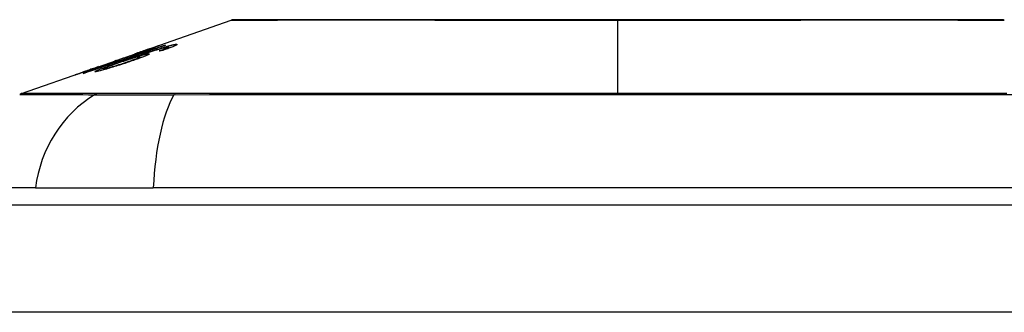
# Model space of a CAD drawing. Header units: inches. Extents: x 20 to 683, y 61 to 320.
# Tile 197 of 256: x 55.697 to 56.606, y 320.223 to 320.493. Entities that reach past the tile are written whole.
import ezdxf

# ---------------------------------------------------------------- set-up
doc = ezdxf.new("R2010")
doc.units = ezdxf.units.IN
doc.header["$MEASUREMENT"] = 0
doc.layers.add('Visible Edges(ANSI)', color=7, linetype='Continuous', lineweight=25)
doc.layers.add('Visible Tangent Edges(ANSI)', color=7, linetype='Continuous', lineweight=25)

msp = doc.modelspace()

# ---------------------------------------------------------------- linework, layer by layer
at = {"layer": 'Visible Edges(ANSI)'}
for p, q in [((55.81433, 320.46488), (55.89253, 320.49225)), ((55.83088, 320.46908), (55.83088, 320.46881)), ((55.76903, 320.44903), (55.80415, 320.46132)), ((55.80001, 320.45909), (55.80881, 320.46217)), ((55.80457, 320.46146), (55.80457, 320.46145)), ((55.80881, 320.46217), (55.80881, 320.46175)), ((55.81394, 320.46333), (55.81394, 320.46296)), ((55.81752, 320.46589), (55.81752, 320.46561)), ((55.83291, 320.46648), (55.83291, 320.46559)), ((55.83468, 320.46748), (55.83468, 320.46623)), ((55.7851, 320.4546), (55.79319, 320.45743)), ((55.78645, 320.45501), (55.78645, 320.45473)), ((55.79314, 320.4574), (55.79314, 320.45717)), ((55.80144, 320.45733), (55.80144, 320.45697)), ((55.80838, 320.45851), (55.80838, 320.4573)), ((55.699, 320.42452), (55.76084, 320.44616)), ((55.75616, 320.44444), (55.75616, 320.44421)), ((55.76861, 320.44888), (55.76861, 320.44887)), ((55.77441, 320.44729), (55.77441, 320.44637)), ((55.71187, 320.33761), (55.63911, 320.33761)), ((55.71187, 320.33761), (55.82065, 320.33761)), ((56.67803, 320.33761), (55.82065, 320.33761)), ((20.44684, 320.32186), (92.05184, 320.32186))]:
    msp.add_line(p, q, dxfattribs=at)
at = {"layer": 'Visible Edges(ANSI)', "flags": 128}
for points in [[(56.60454, 320.49253), (56.60411, 320.49253), (56.60282, 320.49253), (56.60069, 320.49254), (56.59772, 320.49255), (56.59392, 320.49256), (56.58927, 320.49257), (56.5838, 320.49259), (56.57751, 320.4926), (56.57042, 320.49262), (56.56256, 320.49263), (56.55396, 320.49265), (56.54466, 320.49267), (56.53467, 320.49268), (56.52398, 320.4927), (56.51263, 320.49271), (56.50065, 320.49272), (56.48806, 320.49271), (56.47489, 320.4927), (56.46118, 320.49268), (56.44698, 320.49267), (56.43227, 320.49265), (56.41709, 320.49263), (56.4015, 320.49262), (56.38555, 320.4926), (56.3693, 320.49259), (56.35281, 320.49257), (56.33605, 320.49256), (56.31904, 320.49255), (56.30185, 320.49254), (56.28454, 320.49253), (56.26716, 320.49253), (56.24979, 320.49253), (56.2324, 320.49253), (56.215, 320.49253), (56.19764, 320.49254), (56.18038, 320.49255), (56.16328, 320.49256), (56.14642, 320.49257), (56.12984, 320.49259), (56.11361, 320.4926), (56.0977, 320.49262), (56.08209, 320.49263), (56.06685, 320.49265), (56.05204, 320.49267), (56.0377, 320.49268), (56.0239, 320.4927), (56.01068, 320.49271), (55.99808, 320.49272), (55.9861, 320.49271), (55.97474, 320.4927), (55.96406, 320.49268), (55.95406, 320.49267), (55.94475, 320.49265), (55.93614, 320.49263), (55.92827, 320.49262), (55.92118, 320.4926), (55.91489, 320.49259), (55.90942, 320.49257), (55.90478, 320.49256), (55.90098, 320.49255), (55.898, 320.49254), (55.89586, 320.49253), (55.89458, 320.49253), (55.89414, 320.49253)], [(55.83185, 320.46915), (55.82877, 320.46808), (55.82569, 320.46702), (55.8226, 320.46595), (55.8195, 320.46488), (55.81641, 320.46381), (55.8133, 320.46274), (55.81019, 320.46166), (55.80708, 320.46059), (55.80397, 320.45951), (55.80086, 320.45843), (55.79774, 320.45735), (55.79463, 320.45628), (55.79152, 320.4552), (55.78841, 320.45412), (55.7853, 320.45305), (55.78219, 320.45197), (55.77909, 320.4509), (55.776, 320.44982), (55.77291, 320.44875), (55.76982, 320.44768), (55.76674, 320.44662), (55.76367, 320.44555), (55.76061, 320.44449), (55.75756, 320.44343)], [(55.80457, 320.46146), (55.80629, 320.46207), (55.80799, 320.46266), (55.80968, 320.46325), (55.81132, 320.46383), (55.81293, 320.46439), (55.81449, 320.46494), (55.81592, 320.46544), (55.81717, 320.46587), (55.81825, 320.46625), (55.81917, 320.46657), (55.81996, 320.46685), (55.82067, 320.46709), (55.82133, 320.46732), (55.82194, 320.46753), (55.82249, 320.46772), (55.823, 320.46789), (55.82344, 320.46804), (55.82383, 320.46817), (55.82416, 320.46827), (55.82443, 320.46836), (55.82466, 320.46843), (55.82483, 320.46848), (55.82495, 320.46851), (55.82503, 320.46853)], [(55.82503, 320.46853), (55.82506, 320.46852), (55.82499, 320.46847), (55.82481, 320.46839), (55.82453, 320.46827), (55.82415, 320.46811), (55.82366, 320.46791), (55.82306, 320.46768), (55.82237, 320.46742), (55.8216, 320.46712), (55.82072, 320.46679), (55.81975, 320.46643), (55.81869, 320.46604), (55.81761, 320.46564), (55.81653, 320.46525), (55.81548, 320.46487), (55.81447, 320.46451), (55.81353, 320.46417), (55.81258, 320.46383), (55.81163, 320.46349), (55.81065, 320.46315), (55.80967, 320.4628), (55.80867, 320.46245), (55.80766, 320.4621), (55.80664, 320.46174)], [(55.80881, 320.46217), (55.80984, 320.46248), (55.81087, 320.46279), (55.8119, 320.46311), (55.81292, 320.46342), (55.81393, 320.46373), (55.81493, 320.46404), (55.81592, 320.46435), (55.81689, 320.46465), (55.81785, 320.46495), (55.81879, 320.46524), (55.8197, 320.46552), (55.82059, 320.4658), (55.82145, 320.46607), (55.82229, 320.46633), (55.82309, 320.46659), (55.8239, 320.46684), (55.82473, 320.4671), (55.82557, 320.46737), (55.82643, 320.46765), (55.8273, 320.46792), (55.82818, 320.46821), (55.82907, 320.46849), (55.82998, 320.46879), (55.83088, 320.46908)], [(55.82812, 320.46664), (55.82892, 320.46689), (55.82971, 320.46713), (55.83048, 320.46736), (55.83124, 320.46758), (55.83199, 320.4678), (55.83272, 320.46801), (55.83343, 320.46822), (55.83412, 320.46841), (55.83478, 320.46859), (55.83542, 320.46876), (55.83603, 320.46892), (55.83662, 320.46907), (55.83719, 320.46921), (55.83772, 320.46935), (55.83823, 320.46946), (55.83871, 320.46957), (55.83917, 320.46967), (55.83959, 320.46975), (55.83998, 320.46983), (55.84035, 320.46989), (55.84069, 320.46995), (55.84101, 320.46999), (55.8413, 320.47003), (55.84156, 320.47005)], [(55.84156, 320.47005), (55.8419, 320.47007), (55.84218, 320.47007), (55.8424, 320.47005), (55.84254, 320.47), (55.84261, 320.46992), (55.84259, 320.46982), (55.84249, 320.46969), (55.8423, 320.46954), (55.84202, 320.46935), (55.84166, 320.46915), (55.84121, 320.46891), (55.84067, 320.46866), (55.84006, 320.46838), (55.83938, 320.46808), (55.83862, 320.46776), (55.8378, 320.46743), (55.83691, 320.46708), (55.83597, 320.46672), (55.83498, 320.46634), (55.83394, 320.46596), (55.83287, 320.46557), (55.83176, 320.46518), (55.83063, 320.46478), (55.82947, 320.46437)], [(55.83088, 320.46908), (55.83092, 320.46908), (55.83096, 320.46909), (55.831, 320.46909), (55.83104, 320.46909), (55.83108, 320.4691), (55.83112, 320.4691), (55.83116, 320.4691), (55.8312, 320.46911), (55.83124, 320.46911), (55.83128, 320.46911), (55.83133, 320.46911), (55.83137, 320.46912), (55.83141, 320.46912), (55.83145, 320.46912), (55.83149, 320.46912), (55.83153, 320.46913), (55.83157, 320.46913), (55.83161, 320.46913), (55.83165, 320.46914), (55.83169, 320.46914), (55.83173, 320.46914), (55.83177, 320.46914), (55.83181, 320.46914), (55.83185, 320.46915)], [(55.75607, 320.44322), (55.75846, 320.44405), (55.76086, 320.44488), (55.76326, 320.44572), (55.76566, 320.44655), (55.76807, 320.44739), (55.77048, 320.44823), (55.77289, 320.44907), (55.77531, 320.44991), (55.77772, 320.45075), (55.78014, 320.45159), (55.78256, 320.45243), (55.78498, 320.45327), (55.7874, 320.45411), (55.78981, 320.45495), (55.79223, 320.45579), (55.79465, 320.45663), (55.79707, 320.45747), (55.79949, 320.45831), (55.8019, 320.45915), (55.80431, 320.45999), (55.80672, 320.46083), (55.80913, 320.46166), (55.81154, 320.4625), (55.81394, 320.46333)], [(55.80664, 320.46174), (55.80595, 320.4615), (55.80526, 320.46126), (55.80457, 320.46102), (55.80389, 320.46079), (55.8032, 320.46055), (55.80252, 320.46032), (55.80185, 320.46009), (55.80119, 320.45986), (55.80053, 320.45964), (55.79988, 320.45942), (55.79922, 320.45919), (55.79854, 320.45897), (55.79785, 320.45873), (55.79713, 320.45849), (55.79642, 320.45825), (55.79569, 320.45801), (55.79497, 320.45777), (55.79429, 320.45754), (55.79364, 320.45733), (55.79303, 320.45713), (55.79246, 320.45695), (55.79193, 320.45677), (55.79143, 320.45661), (55.79097, 320.45646)], [(55.79315, 320.4574), (55.79365, 320.45754), (55.79482, 320.45791), (55.79654, 320.45847), (55.79793, 320.45893), (55.79846, 320.45911), (55.79881, 320.45923), (55.79917, 320.45935), (55.79954, 320.45948), (55.79993, 320.45961), (55.80032, 320.45974), (55.80071, 320.45987), (55.80112, 320.46001), (55.80154, 320.46016), (55.80197, 320.4603), (55.8024, 320.46045), (55.80283, 320.4606), (55.80327, 320.46075), (55.8037, 320.4609), (55.80415, 320.46106), (55.80459, 320.46121), (55.80503, 320.46136), (55.80548, 320.46152), (55.80592, 320.46167), (55.80637, 320.46183)], [(55.79551, 320.45574), (55.79692, 320.45623), (55.79834, 320.45672), (55.79977, 320.45722), (55.80119, 320.45771), (55.80262, 320.4582), (55.80404, 320.45869), (55.80547, 320.45918), (55.80689, 320.45967), (55.8083, 320.46015), (55.8097, 320.46063), (55.8111, 320.4611), (55.81249, 320.46157), (55.81386, 320.46203), (55.81523, 320.46249), (55.81658, 320.46294), (55.81791, 320.46338), (55.81922, 320.46381), (55.82052, 320.46423), (55.82182, 320.46465), (55.8231, 320.46507), (55.82438, 320.46548), (55.82564, 320.46588), (55.82689, 320.46627), (55.82812, 320.46664)], [(55.81608, 320.46129), (55.81658, 320.46133), (55.81688, 320.46129), (55.81696, 320.46118), (55.81682, 320.46099), (55.81646, 320.46074), (55.81589, 320.46043), (55.81521, 320.46009), (55.81447, 320.45975), (55.81375, 320.45943), (55.81305, 320.45913), (55.81231, 320.45883), (55.81152, 320.45851), (55.81067, 320.45818), (55.80977, 320.45783), (55.80882, 320.45747), (55.80783, 320.4571), (55.8068, 320.45673), (55.80574, 320.45634), (55.80464, 320.45595), (55.80353, 320.45556), (55.80238, 320.45516), (55.80122, 320.45476), (55.80004, 320.45436), (55.79884, 320.45395)], [(55.81394, 320.46333), (55.81342, 320.46317), (55.8129, 320.46301), (55.81238, 320.46285), (55.81187, 320.46269), (55.81137, 320.46254), (55.81087, 320.46238), (55.81037, 320.46223), (55.80989, 320.46208), (55.80941, 320.46194), (55.80894, 320.46179), (55.80847, 320.46165), (55.80802, 320.46151), (55.80757, 320.46137), (55.80713, 320.46124), (55.80663, 320.46109), (55.80604, 320.46091), (55.80538, 320.46071), (55.80466, 320.46049), (55.8039, 320.46026), (55.80311, 320.46002), (55.80231, 320.45978), (55.80152, 320.45954), (55.80075, 320.45931), (55.80001, 320.45909)], [(55.82966, 320.46653), (55.82773, 320.46598), (55.82566, 320.46536), (55.82349, 320.46469), (55.82127, 320.46399), (55.8192, 320.46333), (55.81739, 320.46274), (55.81593, 320.46226), (55.81489, 320.46191), (55.81406, 320.46164), (55.81322, 320.46135), (55.81238, 320.46107), (55.81153, 320.46078), (55.81067, 320.46049), (55.80981, 320.4602), (55.80895, 320.45991), (55.8081, 320.45962), (55.80724, 320.45933), (55.80639, 320.45903), (55.80554, 320.45874), (55.8047, 320.45845), (55.80387, 320.45817), (55.80304, 320.45788), (55.80223, 320.4576), (55.80144, 320.45733)], [(55.80144, 320.45733), (55.80208, 320.45753), (55.80273, 320.45773), (55.80336, 320.45793), (55.80399, 320.45813), (55.80462, 320.45832), (55.80523, 320.45851), (55.80584, 320.45869), (55.80644, 320.45887), (55.80703, 320.45904), (55.80764, 320.45923), (55.80828, 320.45941), (55.80895, 320.4596), (55.80964, 320.4598), (55.81034, 320.45999), (55.81105, 320.46018), (55.81178, 320.46037), (55.81249, 320.46056), (55.81316, 320.46072), (55.81377, 320.46087), (55.81434, 320.46099), (55.81486, 320.4611), (55.81532, 320.46118), (55.81573, 320.46125), (55.81608, 320.46129)], [(55.8175, 320.46589), (55.81739, 320.46586), (55.81717, 320.4658), (55.81683, 320.46569), (55.81637, 320.46554), (55.81578, 320.46534), (55.81513, 320.46512), (55.81448, 320.4649), (55.81387, 320.46469), (55.81333, 320.46451), (55.81277, 320.46431), (55.81219, 320.46411), (55.81158, 320.4639), (55.81096, 320.46368), (55.81032, 320.46346), (55.80966, 320.46323), (55.80898, 320.463), (55.8083, 320.46276), (55.8076, 320.46252), (55.8069, 320.46227), (55.80619, 320.46202), (55.80548, 320.46177), (55.80476, 320.46152), (55.80405, 320.46127), (55.80334, 320.46103)], [(55.80334, 320.46103), (55.80339, 320.46104), (55.80344, 320.46106), (55.80349, 320.46108), (55.80354, 320.4611), (55.80359, 320.46112), (55.80364, 320.46114), (55.8037, 320.46116), (55.80375, 320.46118), (55.8038, 320.46119), (55.80385, 320.46121), (55.8039, 320.46123), (55.80395, 320.46125), (55.804, 320.46127), (55.80405, 320.46129), (55.80411, 320.4613), (55.80416, 320.46132), (55.80421, 320.46134), (55.80426, 320.46136), (55.80431, 320.46137), (55.80436, 320.46139), (55.80441, 320.46141), (55.80446, 320.46143), (55.80451, 320.46144), (55.80457, 320.46146)], [(55.80637, 320.46183), (55.80714, 320.4621), (55.8079, 320.46237), (55.80866, 320.46263), (55.80941, 320.4629), (55.81014, 320.46316), (55.81085, 320.46341), (55.81154, 320.46365), (55.81221, 320.46389), (55.81285, 320.46412), (55.81346, 320.46434), (55.81405, 320.46456), (55.8146, 320.46476), (55.81511, 320.46495), (55.81558, 320.46512), (55.81599, 320.46527), (55.81636, 320.46541), (55.81668, 320.46553), (55.81694, 320.46564), (55.81716, 320.46572), (55.81732, 320.46579), (55.81743, 320.46584), (55.8175, 320.46587), (55.81752, 320.46589), (55.8175, 320.46589)], [(55.82623, 320.46396), (55.82654, 320.46407), (55.82685, 320.46418), (55.82717, 320.46429), (55.82748, 320.46441), (55.82779, 320.46452), (55.8281, 320.46463), (55.82841, 320.46474), (55.82872, 320.46486), (55.82903, 320.46497), (55.82933, 320.46508), (55.82962, 320.46519), (55.82991, 320.4653), (55.8302, 320.46541), (55.83048, 320.46551), (55.83076, 320.46562), (55.83102, 320.46572), (55.83128, 320.46582), (55.83154, 320.46592), (55.83179, 320.46602), (55.83203, 320.46611), (55.83227, 320.46621), (55.83249, 320.4663), (55.83271, 320.46639), (55.83291, 320.46648)], [(55.82947, 320.46437), (55.82933, 320.46435), (55.8292, 320.46434), (55.82906, 320.46432), (55.82893, 320.4643), (55.82879, 320.46429), (55.82866, 320.46427), (55.82852, 320.46425), (55.82839, 320.46424), (55.82825, 320.46422), (55.82812, 320.4642), (55.82798, 320.46419), (55.82785, 320.46417), (55.82771, 320.46415), (55.82758, 320.46413), (55.82744, 320.46412), (55.82731, 320.4641), (55.82718, 320.46408), (55.82704, 320.46406), (55.82691, 320.46405), (55.82677, 320.46403), (55.82664, 320.46401), (55.8265, 320.46399), (55.82637, 320.46397), (55.82623, 320.46396)], [(55.83415, 320.46755), (55.83405, 320.46754), (55.83394, 320.46753), (55.83383, 320.46752), (55.8337, 320.4675), (55.83357, 320.46748), (55.83343, 320.46745), (55.83329, 320.46742), (55.83313, 320.46739), (55.83297, 320.46736), (55.8328, 320.46733), (55.83262, 320.46729), (55.83243, 320.46724), (55.83224, 320.4672), (55.83204, 320.46715), (55.83183, 320.4671), (55.83162, 320.46705), (55.83139, 320.46699), (55.83117, 320.46693), (55.83093, 320.46687), (55.83069, 320.46681), (55.83044, 320.46674), (55.83019, 320.46667), (55.82993, 320.4666), (55.82966, 320.46653)], [(55.83291, 320.46648), (55.83312, 320.46657), (55.83332, 320.46666), (55.83351, 320.46675), (55.83368, 320.46683), (55.83385, 320.46691), (55.834, 320.46699), (55.83413, 320.46706), (55.83425, 320.46713), (55.83436, 320.46719), (55.83445, 320.46725), (55.83453, 320.4673), (55.83459, 320.46735), (55.83464, 320.46739), (55.83467, 320.46743), (55.83468, 320.46747), (55.83468, 320.4675), (55.83467, 320.46752), (55.83464, 320.46754), (55.83459, 320.46755), (55.83453, 320.46756), (55.83445, 320.46757), (55.83436, 320.46757), (55.83426, 320.46756), (55.83415, 320.46755)], [(55.76774, 320.44478), (55.76667, 320.44475), (55.76735, 320.44529), (55.76972, 320.44636), (55.77217, 320.44734), (55.77321, 320.44774), (55.77416, 320.4481), (55.77516, 320.44848), (55.7762, 320.44886), (55.77727, 320.44926), (55.77837, 320.44966), (55.77949, 320.45007), (55.78062, 320.45048), (55.78178, 320.45089), (55.78297, 320.45132), (55.78418, 320.45175), (55.78541, 320.45219), (55.78665, 320.45263), (55.78791, 320.45308), (55.78917, 320.45352), (55.79045, 320.45397), (55.79172, 320.45441), (55.79299, 320.45486), (55.79425, 320.4553), (55.79551, 320.45574)], [(55.79884, 320.45395), (55.79733, 320.45345), (55.79581, 320.45294), (55.79427, 320.45243), (55.79273, 320.45193), (55.79118, 320.45143), (55.78961, 320.45093), (55.78803, 320.45043), (55.78644, 320.44993), (55.78486, 320.44944), (55.7833, 320.44896), (55.78177, 320.4485), (55.7803, 320.44806), (55.77887, 320.44764), (55.77749, 320.44723), (55.77616, 320.44686), (55.77489, 320.4465), (55.77369, 320.44617), (55.77255, 320.44587), (55.77149, 320.4456), (55.77052, 320.44536), (55.76966, 320.44515), (55.76891, 320.44499), (55.76828, 320.44487), (55.76774, 320.44478)], [(55.77255, 320.44997), (55.77338, 320.45026), (55.77421, 320.45055), (55.77504, 320.45084), (55.77585, 320.45113), (55.77666, 320.45141), (55.77745, 320.45169), (55.77823, 320.45197), (55.77899, 320.45224), (55.77972, 320.4525), (55.78042, 320.45275), (55.7811, 320.45299), (55.78174, 320.45323), (55.78236, 320.45345), (55.78297, 320.45367), (55.78359, 320.4539), (55.78419, 320.45412), (55.78477, 320.45434), (55.78527, 320.45453), (55.78569, 320.45469), (55.78601, 320.45481), (55.78624, 320.45491), (55.78638, 320.45497), (55.78644, 320.455), (55.78642, 320.45501)], [(55.79097, 320.45646), (55.79081, 320.4564), (55.79062, 320.45632), (55.79041, 320.45624), (55.79017, 320.45614), (55.7899, 320.45603), (55.7896, 320.45592), (55.78927, 320.45579), (55.78891, 320.45565), (55.78851, 320.4555), (55.78808, 320.45534), (55.78763, 320.45517), (55.78714, 320.45499), (55.78663, 320.4548), (55.78605, 320.45459), (55.78533, 320.45432), (55.78444, 320.454), (55.78338, 320.45362), (55.78213, 320.45317), (55.78073, 320.45267), (55.77927, 320.45215), (55.77778, 320.45163), (55.77626, 320.45109), (55.77472, 320.45055), (55.77317, 320.45001)], [(55.78804, 320.45261), (55.78718, 320.45231), (55.78633, 320.45201), (55.7855, 320.45172), (55.78469, 320.45143), (55.78389, 320.45114), (55.78311, 320.45086), (55.78234, 320.45059), (55.7816, 320.45031), (55.78086, 320.45004), (55.78015, 320.44978), (55.77945, 320.44951), (55.77877, 320.44925), (55.77811, 320.449), (55.77749, 320.44876), (55.77691, 320.44853), (55.77638, 320.44831), (55.77591, 320.44811), (55.77551, 320.44793), (55.77516, 320.44777), (55.77481, 320.44759), (55.77452, 320.44741), (55.77441, 320.44728), (55.77454, 320.44723), (55.77493, 320.44726)], [(55.77493, 320.44726), (55.77517, 320.4473), (55.77544, 320.44735), (55.77576, 320.44742), (55.77612, 320.4475), (55.77651, 320.44759), (55.77695, 320.4477), (55.77743, 320.44783), (55.77795, 320.44796), (55.77849, 320.44811), (55.77907, 320.44827), (55.77967, 320.44844), (55.7803, 320.44862), (55.78094, 320.44881), (55.7816, 320.449), (55.78229, 320.44921), (55.78317, 320.44947), (55.78428, 320.44981), (55.78565, 320.45023), (55.78725, 320.45073), (55.78895, 320.45128), (55.79065, 320.45183), (55.79234, 320.45239), (55.79402, 320.45295), (55.79567, 320.45351)], [(55.78642, 320.45501), (55.78641, 320.45501), (55.78639, 320.455), (55.78636, 320.455), (55.78633, 320.45499), (55.7863, 320.45498), (55.78626, 320.45497), (55.78622, 320.45496), (55.78618, 320.45494), (55.78613, 320.45493), (55.78608, 320.45491), (55.78602, 320.45489), (55.78596, 320.45488), (55.7859, 320.45486), (55.78584, 320.45484), (55.78577, 320.45482), (55.7857, 320.45479), (55.78563, 320.45477), (55.78556, 320.45475), (55.78548, 320.45472), (55.78541, 320.4547), (55.78533, 320.45468), (55.78525, 320.45465), (55.78518, 320.45462), (55.7851, 320.4546)], [(55.80776, 320.45856), (55.80729, 320.45849), (55.80671, 320.45838), (55.80601, 320.45822), (55.80519, 320.45802), (55.80425, 320.45777), (55.80324, 320.45749), (55.80224, 320.4572), (55.80129, 320.45692), (55.80045, 320.45667), (55.79968, 320.45644), (55.79889, 320.45619), (55.79809, 320.45594), (55.79727, 320.45569), (55.79644, 320.45542), (55.7956, 320.45515), (55.79475, 320.45487), (55.79391, 320.4546), (55.79306, 320.45431), (55.79221, 320.45403), (55.79137, 320.45375), (55.79053, 320.45346), (55.78969, 320.45318), (55.78886, 320.45289), (55.78804, 320.45261)], [(55.79319, 320.45743), (55.79319, 320.45742), (55.79318, 320.45742), (55.79318, 320.45742), (55.79318, 320.45742), (55.79317, 320.45742), (55.79317, 320.45741), (55.79317, 320.45741), (55.79316, 320.45741), (55.79316, 320.45741), (55.79316, 320.45741), (55.79315, 320.45741), (55.79315, 320.4574), (55.79315, 320.4574), (55.79315, 320.4574), (55.79315, 320.4574), (55.79314, 320.4574), (55.79314, 320.4574), (55.79314, 320.4574), (55.79314, 320.4574), (55.79314, 320.4574), (55.79314, 320.4574), (55.79314, 320.4574), (55.79315, 320.4574), (55.79315, 320.4574)], [(55.79567, 320.45351), (55.79691, 320.45393), (55.79813, 320.45435), (55.79932, 320.45477), (55.80048, 320.45518), (55.8016, 320.45558), (55.80266, 320.45597), (55.80366, 320.45634), (55.80459, 320.4567), (55.80542, 320.45703), (55.80609, 320.45731), (55.80664, 320.45754), (55.80707, 320.45773), (55.80741, 320.45789), (55.8077, 320.45803), (55.80794, 320.45816), (55.80813, 320.45827), (55.80827, 320.45837), (55.80835, 320.45845), (55.80838, 320.45851), (55.80835, 320.45855), (55.80827, 320.45858), (55.80814, 320.45859), (55.80797, 320.45858), (55.80776, 320.45856)], [(55.74859, 320.44178), (55.74856, 320.44179), (55.74869, 320.44185), (55.74899, 320.44197), (55.74948, 320.44215), (55.75016, 320.4424), (55.75099, 320.4427), (55.75189, 320.44301), (55.75278, 320.44333), (55.75362, 320.44363), (55.7544, 320.4439), (55.75521, 320.44419), (55.75606, 320.44449), (55.75696, 320.4448), (55.75789, 320.44513), (55.75885, 320.44547), (55.75986, 320.44582), (55.76089, 320.44618), (55.76194, 320.44655), (55.76301, 320.44692), (55.7641, 320.4473), (55.76521, 320.44769), (55.76633, 320.44808), (55.76746, 320.44848), (55.76861, 320.44888)], [(55.77317, 320.45001), (55.77108, 320.44929), (55.769, 320.44857), (55.76693, 320.44786), (55.76491, 320.44717), (55.76296, 320.4465), (55.76108, 320.44586), (55.75931, 320.44527), (55.75776, 320.44475), (55.75642, 320.4443), (55.7553, 320.44393), (55.7544, 320.44363), (55.75359, 320.44336), (55.75284, 320.44311), (55.75214, 320.44288), (55.7515, 320.44268), (55.75093, 320.44249), (55.75042, 320.44233), (55.74997, 320.44219), (55.74959, 320.44207), (55.74927, 320.44197), (55.74901, 320.44189), (55.74882, 320.44184), (55.74867, 320.4418), (55.74859, 320.44178)], [(55.75756, 320.44343), (55.7575, 320.44342), (55.75743, 320.44342), (55.75737, 320.44341), (55.75731, 320.4434), (55.75725, 320.44339), (55.75718, 320.44338), (55.75712, 320.44337), (55.75706, 320.44336), (55.757, 320.44336), (55.75694, 320.44335), (55.75687, 320.44334), (55.75681, 320.44333), (55.75675, 320.44332), (55.75669, 320.44331), (55.75662, 320.4433), (55.75656, 320.44329), (55.7565, 320.44328), (55.75644, 320.44327), (55.75638, 320.44326), (55.75631, 320.44325), (55.75625, 320.44324), (55.75619, 320.44324), (55.75613, 320.44323), (55.75607, 320.44322)], [(55.77023, 320.44944), (55.76902, 320.44901), (55.7678, 320.44858), (55.76659, 320.44816), (55.76541, 320.44775), (55.76426, 320.44734), (55.76314, 320.44695), (55.76205, 320.44656), (55.76102, 320.4462), (55.76007, 320.44587), (55.7593, 320.44559), (55.75869, 320.44537), (55.75821, 320.4452), (55.75784, 320.44507), (55.75752, 320.44495), (55.75723, 320.44485), (55.75697, 320.44475), (55.75675, 320.44467), (55.75657, 320.4446), (55.75642, 320.44455), (55.7563, 320.4445), (55.75622, 320.44447), (55.75618, 320.44445), (55.75616, 320.44444), (55.75618, 320.44444)], [(55.75618, 320.44444), (55.75628, 320.44446), (55.75646, 320.44451), (55.75673, 320.44459), (55.75709, 320.44471), (55.75753, 320.44485), (55.75806, 320.44502), (55.75869, 320.44523), (55.75937, 320.44546), (55.76008, 320.4457), (55.76081, 320.44594), (55.76152, 320.44618), (55.76225, 320.44643), (55.763, 320.44668), (55.76378, 320.44694), (55.76458, 320.44722), (55.76541, 320.4475), (55.76627, 320.4478), (55.76714, 320.4481), (55.76803, 320.4484), (55.76892, 320.44871), (55.76982, 320.44902), (55.77072, 320.44933), (55.77163, 320.44965), (55.77255, 320.44997)], [(55.76861, 320.44888), (55.76867, 320.4489), (55.76874, 320.44893), (55.76881, 320.44895), (55.76888, 320.44897), (55.76894, 320.449), (55.76901, 320.44902), (55.76908, 320.44904), (55.76915, 320.44907), (55.76922, 320.44909), (55.76928, 320.44912), (55.76935, 320.44914), (55.76942, 320.44916), (55.76949, 320.44919), (55.76955, 320.44921), (55.76962, 320.44923), (55.76969, 320.44926), (55.76976, 320.44928), (55.76983, 320.4493), (55.76989, 320.44932), (55.76996, 320.44935), (55.77003, 320.44937), (55.7701, 320.44939), (55.77016, 320.44942), (55.77023, 320.44944)]]:
    msp.add_lwpolyline(points, dxfattribs=at)
at = {"layer": 'Visible Edges(ANSI)'}
for centre, radius, start, end in [((55.89416, 320.48761), 0.00492, 90.17314, 109.29005), ((56.60453, 320.48761), 0.00492, 70.70995, 89.82686), ((55.70225, 320.41523), 0.00984, 109.29005, 119.81689)]:
    msp.add_arc(centre, radius, start, end, dxfattribs=at)
at = {"layer": 'Visible Tangent Edges(ANSI)'}
for p, q in [((56.24934, 320.49253), (56.24934, 320.49225)), ((56.24934, 320.42452), (56.24934, 320.49225)), ((55.82503, 320.46853), (55.82503, 320.4685)), ((55.84156, 320.47005), (55.84156, 320.46909)), ((55.80637, 320.46183), (55.80637, 320.46165)), ((55.81608, 320.46129), (55.81608, 320.46052)), ((55.82812, 320.46664), (55.82812, 320.46609)), ((55.79315, 320.4574), (55.79315, 320.45717)), ((55.79551, 320.45574), (55.79551, 320.45512)), ((55.79567, 320.45351), (55.79567, 320.45289)), ((55.75618, 320.44444), (55.75618, 320.44422)), ((55.77255, 320.44997), (55.77255, 320.4498)), ((55.77493, 320.44726), (55.77493, 320.44651)), ((55.76879, 320.42455), (55.76862, 320.42455)), ((55.84101, 320.42455), (55.84054, 320.42455)), ((92.05184, 320.22286), (20.44684, 320.22286))]:
    msp.add_line(p, q, dxfattribs=at)
at = {"layer": 'Visible Tangent Edges(ANSI)', "flags": 128}
for points in [[(55.89256, 320.49225), (55.89271, 320.49226), (55.89316, 320.49226), (55.89391, 320.49226), (55.89496, 320.49227), (55.89632, 320.49227), (55.89798, 320.49228), (55.89994, 320.49229), (55.90219, 320.4923), (55.90473, 320.49232), (55.90757, 320.49233), (55.91069, 320.49234), (55.9141, 320.49236), (55.91779, 320.49237), (55.92176, 320.49239), (55.92601, 320.49241), (55.93054, 320.49242), (55.93533, 320.49244), (55.94039, 320.49246), (55.94571, 320.49248), (55.95126, 320.49249), (55.95707, 320.49251), (55.9631, 320.49253), (55.96938, 320.49254), (55.97588, 320.49256)], [(55.97588, 320.49256), (55.97758, 320.49256), (55.97929, 320.49257), (55.98101, 320.49257), (55.98275, 320.49257), (55.9845, 320.49257), (55.98627, 320.49258), (55.98805, 320.49258), (55.98985, 320.49258), (55.99166, 320.49258), (55.99348, 320.49258), (55.99532, 320.49258), (55.99717, 320.49258), (55.99904, 320.49258), (56.00091, 320.49258), (56.00281, 320.49258), (56.00472, 320.49258), (56.00664, 320.49258), (56.00857, 320.49258), (56.01052, 320.49257), (56.01248, 320.49257), (56.01446, 320.49257), (56.01645, 320.49257), (56.01845, 320.49256), (56.02047, 320.49256)], [(56.02047, 320.49256), (56.0285, 320.49254), (56.03673, 320.49253), (56.04514, 320.49251), (56.05373, 320.49249), (56.06249, 320.49248), (56.0714, 320.49246), (56.08045, 320.49244), (56.08964, 320.49242), (56.09894, 320.49241), (56.10837, 320.49239), (56.11791, 320.49237), (56.12757, 320.49236), (56.13733, 320.49234), (56.14719, 320.49233), (56.15715, 320.49232), (56.16719, 320.4923), (56.17733, 320.49229), (56.18753, 320.49228), (56.19778, 320.49227), (56.20808, 320.49227), (56.21839, 320.49226), (56.22871, 320.49226), (56.23904, 320.49225), (56.24934, 320.49225)], [(56.24934, 320.49225), (56.25968, 320.49225), (56.27002, 320.49226), (56.28036, 320.49226), (56.29068, 320.49227), (56.30098, 320.49227), (56.31123, 320.49228), (56.32143, 320.49229), (56.33155, 320.4923), (56.3416, 320.49232), (56.35155, 320.49233), (56.3614, 320.49234), (56.37117, 320.49236), (56.38084, 320.49237), (56.39042, 320.49239), (56.39989, 320.49241), (56.40923, 320.49242), (56.41843, 320.49244), (56.42748, 320.49246), (56.43637, 320.49248), (56.44509, 320.49249), (56.45364, 320.49251), (56.46202, 320.49253), (56.47021, 320.49254), (56.47822, 320.49256)], [(56.47822, 320.49256), (56.48022, 320.49256), (56.48222, 320.49257), (56.4842, 320.49257), (56.48617, 320.49257), (56.48813, 320.49257), (56.49008, 320.49258), (56.49201, 320.49258), (56.49393, 320.49258), (56.49583, 320.49258), (56.49773, 320.49258), (56.49961, 320.49258), (56.50147, 320.49258), (56.50333, 320.49258), (56.50517, 320.49258), (56.50699, 320.49258), (56.50881, 320.49258), (56.5106, 320.49258), (56.51239, 320.49258), (56.51416, 320.49257), (56.51592, 320.49257), (56.51766, 320.49257), (56.51939, 320.49257), (56.5211, 320.49256), (56.5228, 320.49256)], [(56.5228, 320.49256), (56.52932, 320.49254), (56.5356, 320.49253), (56.54165, 320.49251), (56.54746, 320.49249), (56.55301, 320.49248), (56.55832, 320.49246), (56.56337, 320.49244), (56.56816, 320.49242), (56.57269, 320.49241), (56.57695, 320.49239), (56.58093, 320.49237), (56.58463, 320.49236), (56.58804, 320.49234), (56.59117, 320.49233), (56.594, 320.49232), (56.59654, 320.4923), (56.59878, 320.49229), (56.60073, 320.49228), (56.60238, 320.49227), (56.60374, 320.49227), (56.60479, 320.49226), (56.60555, 320.49226), (56.606, 320.49225), (56.60615, 320.49225)], [(55.69736, 320.42377), (55.69748, 320.42377), (55.69784, 320.42376), (55.69845, 320.42376), (55.6993, 320.42376), (55.70039, 320.42375), (55.70172, 320.42375), (55.70329, 320.42374), (55.70511, 320.42374), (55.70717, 320.42373), (55.70946, 320.42372), (55.712, 320.42371), (55.71477, 320.42371), (55.71778, 320.4237), (55.72104, 320.42369), (55.72453, 320.42367), (55.72826, 320.42366), (55.73222, 320.42365), (55.73642, 320.42364), (55.74085, 320.42363), (55.74552, 320.42362), (55.75043, 320.4236), (55.75556, 320.42359), (55.76093, 320.42358), (55.76652, 320.42356)], [(55.76862, 320.42455), (55.76299, 320.42455), (55.75761, 320.42455), (55.75245, 320.42455), (55.74752, 320.42455), (55.74283, 320.42455), (55.73837, 320.42455), (55.73414, 320.42454), (55.73015, 320.42454), (55.7264, 320.42454), (55.72288, 320.42454), (55.71961, 320.42454), (55.71657, 320.42453), (55.71377, 320.42453), (55.71122, 320.42453), (55.7089, 320.42453), (55.70683, 320.42452), (55.70499, 320.42452), (55.70341, 320.42452), (55.70206, 320.42452), (55.70096, 320.42452), (55.7001, 320.42452), (55.69949, 320.42452), (55.69912, 320.42452), (55.699, 320.42452)], [(55.76652, 320.42356), (55.76806, 320.42355), (55.76975, 320.42354), (55.7716, 320.42353), (55.7736, 320.42352), (55.77575, 320.42352), (55.77804, 320.42351), (55.78048, 320.42351), (55.78306, 320.4235), (55.78578, 320.4235), (55.78862, 320.4235), (55.7916, 320.4235), (55.7947, 320.4235), (55.79791, 320.4235), (55.80125, 320.4235), (55.80469, 320.4235), (55.80824, 320.4235), (55.81188, 320.42351), (55.81563, 320.42351), (55.81946, 320.42352), (55.82337, 320.42352), (55.82737, 320.42353), (55.83143, 320.42354), (55.83556, 320.42355), (55.83976, 320.42356)], [(55.84054, 320.42455), (55.83644, 320.42455), (55.83241, 320.42455), (55.82844, 320.42455), (55.82455, 320.42455), (55.82073, 320.42455), (55.81699, 320.42455), (55.81334, 320.42455), (55.80978, 320.42455), (55.80632, 320.42455), (55.80296, 320.42455), (55.79971, 320.42455), (55.79656, 320.42455), (55.79353, 320.42455), (55.79062, 320.42455), (55.78783, 320.42455), (55.78517, 320.42455), (55.78263, 320.42455), (55.78023, 320.42455), (55.77797, 320.42455), (55.77584, 320.42455), (55.77386, 320.42455), (55.77202, 320.42455), (55.77033, 320.42455), (55.76879, 320.42455)], [(55.83976, 320.42356), (55.87267, 320.42359), (55.90593, 320.42362), (55.93952, 320.42364), (55.97339, 320.42366), (56.0075, 320.42369), (56.04182, 320.42371), (56.0763, 320.42372), (56.1109, 320.42374), (56.14558, 320.42375), (56.1803, 320.42376), (56.215, 320.42376), (56.24969, 320.42377), (56.28438, 320.42376), (56.31908, 320.42376), (56.35377, 320.42375), (56.3884, 320.42374), (56.42295, 320.42372), (56.45736, 320.42371), (56.4916, 320.42369), (56.52562, 320.42366), (56.55939, 320.42364), (56.59287, 320.42362), (56.62605, 320.42359)], [(56.24934, 320.42452), (56.23206, 320.42452), (56.21476, 320.42452), (56.19747, 320.42452), (56.18017, 320.42452), (56.16287, 320.42452), (56.14558, 320.42452), (56.12829, 320.42452), (56.11102, 320.42452), (56.09377, 320.42453), (56.07654, 320.42453), (56.05935, 320.42453), (56.04219, 320.42453), (56.02508, 320.42454), (56.00801, 320.42454), (55.991, 320.42454), (55.97404, 320.42454), (55.95714, 320.42454), (55.94031, 320.42455), (55.92356, 320.42455), (55.90687, 320.42455), (55.89027, 320.42455), (55.87377, 320.42455), (55.85743, 320.42455), (55.84101, 320.42455)], [(56.60839, 320.42455), (56.59182, 320.42455), (56.57516, 320.42455), (56.55843, 320.42455), (56.54162, 320.42454), (56.52474, 320.42454), (56.5078, 320.42454), (56.49079, 320.42454), (56.47374, 320.42454), (56.45663, 320.42453), (56.43948, 320.42453), (56.42229, 320.42453), (56.40506, 320.42453), (56.38781, 320.42452), (56.37053, 320.42452), (56.35323, 320.42452), (56.33592, 320.42452), (56.3186, 320.42452), (56.30128, 320.42452), (56.28396, 320.42452), (56.26665, 320.42452), (56.24934, 320.42452)]]:
    msp.add_lwpolyline(points, dxfattribs=at)
at = {"layer": 'Visible Tangent Edges(ANSI)'}
for centre, major_axis, ratio, start_param, end_param in [((55.82229, 320.32129), (0, 0.11811), 0.943995, 0.523835, 1.432195), ((55.77117, 320.41504), (0.00008, 0.00984), 0.945463, 0.267645, 0.531352), ((55.85925, 320.32129), (0, 0.11811), 0.32996, 0.523835, 1.432195), ((55.84138, 320.41504), (-0.00003, 0.00984), 0.32572, 0.259229, 0.522936)]:
    msp.add_ellipse(centre, major_axis=major_axis, ratio=ratio, start_param=start_param, end_param=end_param, dxfattribs=at)

doc.saveas('drawing.dxf')
